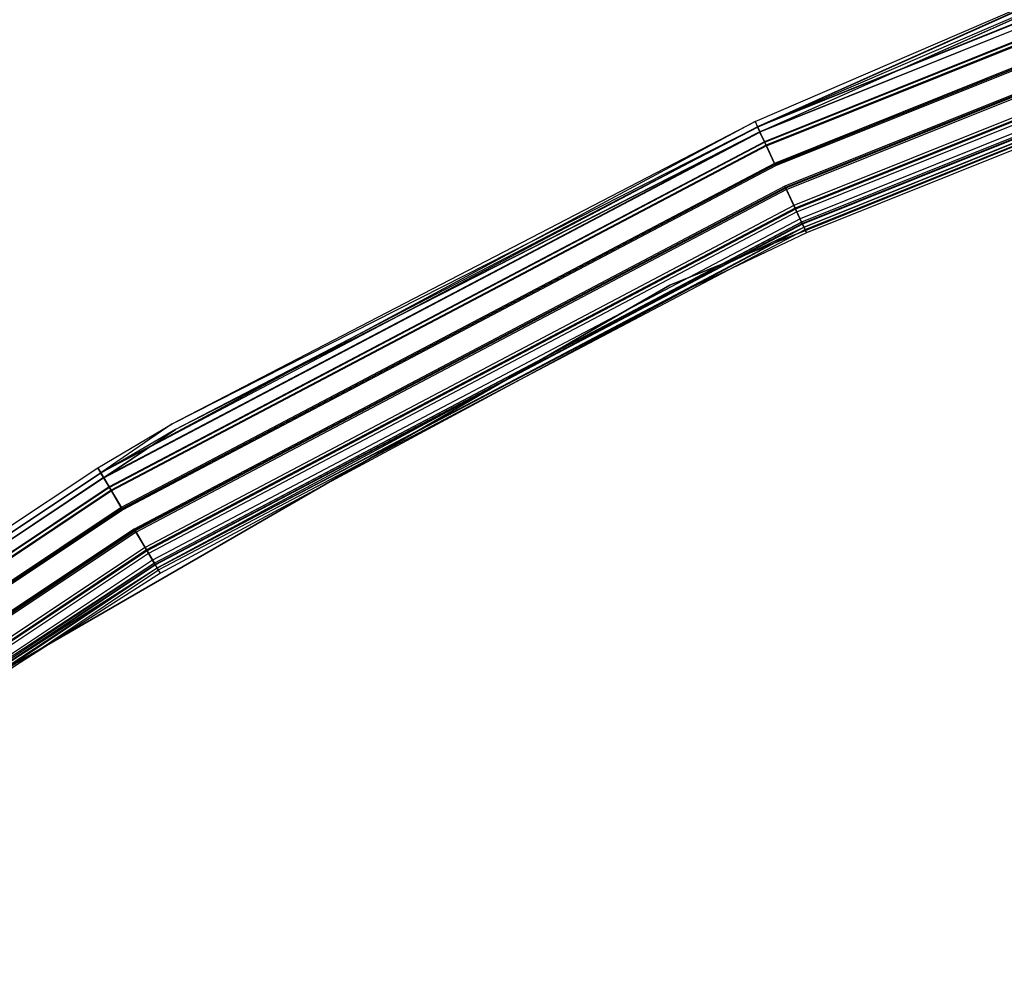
# Model space of a CAD drawing. Extents: x 3 to 49, y 3 to 103.
# Tile 63 of 101: x 14.07 to 17.2, y 44.15 to 47.18. Entities that reach past the tile are written whole.
import ezdxf

# ---------------------------------------------------------------- set-up
doc = ezdxf.new("R2010")
doc.units = 0
doc.header["$LTSCALE"] = 2.54
doc.layers.get('0').update_dxf_attribs({"linetype": 'CONTINUOUS'})

# ---------------------------------------------------------------- blocks, each defined once
blk = doc.blocks.new('HOTEL-MOOD-11782-11790_STL')
at = {"color": 0}
for p, q in [((18.6077, 47.7223, 122.6042), (16.4178, 46.8432, 122.6042)), ((18.6077, 47.7223, 122.6042), (16.4178, 46.8432, 122.6042)), ((16.418, 46.8427, 152.7795), (18.6079, 47.7217, 152.7795)), ((16.418, 46.8427, 152.7795), (18.6079, 47.7217, 152.7795)), ((18.6135, 47.7052, 122.6129), (16.4254, 46.8268, 122.6129)), ((18.6135, 47.7052, 122.6129), (16.4254, 46.8268, 122.6129)), ((18.6137, 47.7047, 152.7708), (16.4256, 46.8263, 152.7708)), ((18.6137, 47.7047, 152.7708), (16.4256, 46.8263, 152.7708)), ((18.6247, 47.6727, 122.5385), (16.4398, 46.7956, 122.5385)), ((18.6247, 47.6727, 122.5385), (16.4398, 46.7956, 122.5385)), ((16.4407, 46.7936, 152.8474), (18.6254, 47.6706, 152.8474)), ((16.4407, 46.7936, 152.8474), (18.6254, 47.6706, 152.8474)), ((18.6287, 47.6609, 122.5541), (16.445, 46.7843, 122.5541)), ((18.6287, 47.6609, 122.5541), (16.445, 46.7843, 122.5541)), ((16.446, 46.7822, 152.8317), (18.6295, 47.6588, 152.8317)), ((16.446, 46.7822, 152.8317), (18.6295, 47.6588, 152.8317)), ((18.6493, 47.6009, 122.5019), (16.4716, 46.7268, 122.5019)), ((18.6493, 47.6009, 122.5019), (16.4716, 46.7268, 122.5019)), ((18.6507, 47.5967, 122.5214), (16.4735, 46.7227, 122.5214)), ((18.6507, 47.5967, 122.5214), (16.4735, 46.7227, 122.5214)), ((16.4736, 46.7226, 152.8851), (18.6508, 47.5966, 152.8851)), ((16.4736, 46.7226, 152.8851), (18.6508, 47.5966, 152.8851)), ((18.6522, 47.5924, 152.8656), (16.4754, 46.7186, 152.8656)), ((18.6522, 47.5924, 152.8656), (16.4754, 46.7186, 152.8656)), ((19.0609, 47.5199, 122.7154), (16.1395, 46.3396, 122.7154)), ((16.1395, 46.3396, 122.6954), (19.0609, 47.5199, 122.6954)), ((19.0609, 47.5199, 122.7154), (16.1395, 46.3396, 122.7154)), ((16.1395, 46.3396, 122.6954), (19.0609, 47.5199, 122.6954)), ((18.6751, 47.5256, 122.5214), (16.5051, 46.6544, 122.5214)), ((18.6751, 47.5256, 122.5214), (16.5051, 46.6544, 122.5214)), ((18.6766, 47.5214, 122.5019), (16.507, 46.6504, 122.5019)), ((18.6766, 47.5214, 122.5019), (16.507, 46.6504, 122.5019)), ((18.6775, 47.5187, 152.8656), (16.5081, 46.6479, 152.8656)), ((18.6775, 47.5187, 152.8656), (16.5081, 46.6479, 152.8656)), ((16.51, 46.6438, 152.8851), (18.6789, 47.5145, 152.8851)), ((16.51, 46.6438, 152.8851), (18.6789, 47.5145, 152.8851)), ((18.6971, 47.4614, 122.5541), (16.5336, 46.5929, 122.5541)), ((18.6971, 47.4614, 122.5541), (16.5336, 46.5929, 122.5541)), ((18.7002, 47.4523, 152.8319), (16.5376, 46.5841, 152.8319)), ((18.7002, 47.4523, 152.8319), (16.5376, 46.5841, 152.8319)), ((18.7011, 47.4496, 122.5385), (16.5388, 46.5816, 122.5385)), ((18.7011, 47.4496, 122.5385), (16.5388, 46.5816, 122.5385)), ((16.5428, 46.5728, 152.8475), (18.7043, 47.4405, 152.8475)), ((16.5428, 46.5728, 152.8475), (18.7043, 47.4405, 152.8475)), ((18.7123, 47.4171, 122.6129), (16.5532, 46.5503, 122.6129)), ((18.7123, 47.4171, 122.6129), (16.5532, 46.5503, 122.6129)), ((18.716, 47.4063, 152.771), (16.558, 46.54, 152.771)), ((18.716, 47.4063, 152.771), (16.558, 46.54, 152.771)), ((18.7177, 47.4012, 122.6863), (16.5603, 46.5352, 122.6863)), ((18.7177, 47.4012, 122.6863), (16.5603, 46.5352, 122.6863)), ((18.7182, 47.4, 122.6042), (16.5608, 46.534, 122.6042)), ((18.7182, 47.4, 122.6042), (16.5608, 46.534, 122.6042)), ((16.5653, 46.5242, 152.6951), (18.7217, 47.3898, 152.6951)), ((16.5653, 46.5242, 152.6951), (18.7217, 47.3898, 152.6951)), ((16.5656, 46.5237, 152.7797), (18.7219, 47.3893, 152.7797)), ((16.5656, 46.5237, 152.7797), (18.7219, 47.3893, 152.7797)), ((16.4099, 46.8602, 122.6863), (17.571, 47.3589, 122.6863)), ((16.4099, 46.8602, 152.6949), (17.571, 47.3589, 152.6949)), ((16.4099, 46.8602, 122.6863), (17.571, 47.3589, 122.6863)), ((16.4099, 46.8602, 152.6949), (17.571, 47.3589, 152.6949)), ((17.571, 47.3589, 122.6863), (16.4178, 46.8432, 122.6042)), ((17.571, 47.3589, 122.6863), (16.4178, 46.8432, 122.6042)), ((16.418, 46.8427, 152.7795), (17.571, 47.3589, 152.6949)), ((16.418, 46.8427, 152.7795), (17.571, 47.3589, 152.6949)), ((16.5687, 46.517, 122.6863), (18.7242, 47.3823, 122.6863)), ((16.5687, 46.517, 122.6863), (18.7242, 47.3823, 122.6863)), ((18.7281, 47.3709, 152.6951), (16.5737, 46.506, 152.6951)), ((18.7281, 47.3709, 152.6951), (16.5737, 46.506, 152.6951)), ((17.5784, 47.3403, 122.6863), (16.4183, 46.842, 122.6863)), ((17.5784, 47.3403, 152.6949), (16.4183, 46.842, 152.6949)), ((17.5784, 47.3403, 122.6863), (16.4183, 46.842, 122.6863)), ((17.5784, 47.3403, 152.6949), (16.4183, 46.842, 152.6949)), ((16.4254, 46.8268, 122.6129), (17.5784, 47.3403, 122.6863)), ((16.4254, 46.8268, 122.6129), (17.5784, 47.3403, 122.6863)), ((17.5784, 47.3403, 152.6949), (16.4256, 46.8263, 152.7708)), ((17.5784, 47.3403, 152.6949), (16.4256, 46.8263, 152.7708)), ((16.4099, 46.8602, 152.6949), (14.3302, 45.7431, 152.7795)), ((16.4099, 46.8602, 152.6949), (14.3302, 45.7431, 152.7795)), ((14.5573, 45.8986, 122.6863), (16.4099, 46.8602, 122.6863)), ((14.5573, 45.8986, 152.6949), (16.4099, 46.8602, 152.6949)), ((14.5573, 45.8986, 122.6863), (16.4099, 46.8602, 122.6863)), ((14.5573, 45.8986, 152.6949), (16.4099, 46.8602, 152.6949)), ((16.4099, 46.8602, 122.6863), (16.4178, 46.8432, 122.6042)), ((16.4099, 46.8602, 122.6863), (16.4178, 46.8432, 122.6042)), ((16.4099, 46.8602, 152.6949), (16.4099, 46.8602, 122.6863)), ((16.4099, 46.8602, 152.6949), (16.4099, 46.8602, 122.6863)), ((16.4099, 46.8602, 152.6949), (16.418, 46.8427, 152.7795)), ((16.4099, 46.8602, 152.6949), (16.418, 46.8427, 152.7795)), ((16.4178, 46.8432, 122.6042), (14.3299, 45.7436, 122.6042)), ((16.4178, 46.8432, 122.6042), (14.3299, 45.7436, 122.6042)), ((16.418, 46.8427, 152.7795), (14.3302, 45.7431, 152.7795)), ((16.418, 46.8427, 152.7795), (14.3302, 45.7431, 152.7795)), ((16.4254, 46.8268, 122.6129), (14.3391, 45.7281, 122.6129)), ((16.4254, 46.8268, 122.6129), (14.3391, 45.7281, 122.6129)), ((14.3394, 45.7276, 152.7708), (16.4256, 46.8263, 152.7708)), ((14.3394, 45.7276, 152.7708), (16.4256, 46.8263, 152.7708)), ((14.5573, 45.8986, 122.6863), (16.4178, 46.8432, 122.6042)), ((14.5573, 45.8986, 122.6863), (16.4178, 46.8432, 122.6042)), ((16.4183, 46.842, 122.6863), (14.5673, 45.8813, 122.6863)), ((16.4183, 46.842, 152.6949), (14.5673, 45.8813, 152.6949)), ((16.4183, 46.842, 122.6863), (14.5673, 45.8813, 122.6863)), ((16.4183, 46.842, 152.6949), (14.5673, 45.8813, 152.6949)), ((16.4254, 46.8268, 122.6129), (14.5673, 45.8813, 122.6863)), ((16.4254, 46.8268, 122.6129), (14.5673, 45.8813, 122.6863)), ((16.4256, 46.8263, 152.7708), (14.5673, 45.8813, 152.6949)), ((16.4256, 46.8263, 152.7708), (14.5673, 45.8813, 152.6949)), ((16.4398, 46.7956, 122.5385), (16.4178, 46.8432, 122.6042)), ((16.4398, 46.7956, 122.5385), (16.4178, 46.8432, 122.6042)), ((16.4407, 46.7936, 152.8474), (16.418, 46.8427, 152.7795)), ((16.4407, 46.7936, 152.8474), (16.418, 46.8427, 152.7795)), ((16.4183, 46.842, 122.6863), (16.4254, 46.8268, 122.6129)), ((16.4183, 46.842, 122.6863), (16.4254, 46.8268, 122.6129)), ((16.4183, 46.842, 152.6949), (16.4183, 46.842, 122.6863)), ((16.4183, 46.842, 152.6949), (16.4183, 46.842, 122.6863)), ((16.4183, 46.842, 152.6949), (16.4256, 46.8263, 152.7708)), ((16.4183, 46.842, 152.6949), (16.4256, 46.8263, 152.7708)), ((16.445, 46.7843, 122.5541), (16.4254, 46.8268, 122.6129)), ((16.445, 46.7843, 122.5541), (16.4254, 46.8268, 122.6129)), ((16.446, 46.7822, 152.8317), (16.4256, 46.8263, 152.7708)), ((16.446, 46.7822, 152.8317), (16.4256, 46.8263, 152.7708)), ((16.4398, 46.7956, 122.5385), (14.3567, 45.6985, 122.5385)), ((16.4398, 46.7956, 122.5385), (14.3567, 45.6985, 122.5385)), ((16.4407, 46.7936, 152.8474), (14.3578, 45.6966, 152.8474)), ((16.4407, 46.7936, 152.8474), (14.3578, 45.6966, 152.8474)), ((16.4716, 46.7268, 122.5019), (16.4398, 46.7956, 122.5385)), ((16.4716, 46.7268, 122.5019), (16.4398, 46.7956, 122.5385)), ((16.4736, 46.7226, 152.8851), (16.4407, 46.7936, 152.8474)), ((16.4736, 46.7226, 152.8851), (16.4407, 46.7936, 152.8474)), ((16.445, 46.7843, 122.5541), (14.3631, 45.6878, 122.5541)), ((16.445, 46.7843, 122.5541), (14.3631, 45.6878, 122.5541)), ((16.446, 46.7822, 152.8317), (14.3642, 45.6859, 152.8317)), ((16.446, 46.7822, 152.8317), (14.3642, 45.6859, 152.8317)), ((16.4735, 46.7227, 122.5214), (16.445, 46.7843, 122.5541)), ((16.4735, 46.7227, 122.5214), (16.445, 46.7843, 122.5541)), ((16.446, 46.7822, 152.8317), (16.4754, 46.7186, 152.8656)), ((16.446, 46.7822, 152.8317), (16.4754, 46.7186, 152.8656)), ((16.4716, 46.7268, 122.5019), (14.3954, 45.6333, 122.5019)), ((16.4716, 46.7268, 122.5019), (14.3954, 45.6333, 122.5019)), ((16.4735, 46.7227, 122.5214), (14.3977, 45.6295, 122.5214)), ((16.4735, 46.7227, 122.5214), (14.3977, 45.6295, 122.5214)), ((16.4736, 46.7226, 152.8851), (14.3978, 45.6294, 152.8851)), ((16.4736, 46.7226, 152.8851), (14.3978, 45.6294, 152.8851)), ((16.4754, 46.7186, 152.8656), (14.4, 45.6255, 152.8656)), ((16.4754, 46.7186, 152.8656), (14.4, 45.6255, 152.8656)), ((16.5051, 46.6544, 122.5214), (14.4361, 45.5648, 122.5214)), ((16.5051, 46.6544, 122.5214), (14.4361, 45.5648, 122.5214)), ((16.507, 46.6504, 122.5019), (14.4384, 45.561, 122.5019)), ((16.507, 46.6504, 122.5019), (14.4384, 45.561, 122.5019)), ((16.5081, 46.6479, 152.8656), (14.4398, 45.5586, 152.8656)), ((16.5081, 46.6479, 152.8656), (14.4398, 45.5586, 152.8656)), ((16.51, 46.6438, 152.8851), (14.4421, 45.5548, 152.8851)), ((16.51, 46.6438, 152.8851), (14.4421, 45.5548, 152.8851)), ((16.5336, 46.5929, 122.5541), (16.5051, 46.6544, 122.5214)), ((16.5336, 46.5929, 122.5541), (16.5051, 46.6544, 122.5214)), ((16.5388, 46.5816, 122.5385), (16.507, 46.6504, 122.5019)), ((16.5388, 46.5816, 122.5385), (16.507, 46.6504, 122.5019)), ((16.5081, 46.6479, 152.8656), (16.5376, 46.5841, 152.8319)), ((16.5081, 46.6479, 152.8656), (16.5376, 46.5841, 152.8319)), ((16.5428, 46.5728, 152.8475), (16.51, 46.6438, 152.8851)), ((16.5428, 46.5728, 152.8475), (16.51, 46.6438, 152.8851)), ((16.5336, 46.5929, 122.5541), (14.4708, 45.5065, 122.5541)), ((16.5336, 46.5929, 122.5541), (14.4708, 45.5065, 122.5541)), ((16.5376, 46.5841, 152.8319), (14.4757, 45.4982, 152.8319)), ((16.5376, 46.5841, 152.8319), (14.4757, 45.4982, 152.8319)), ((16.5388, 46.5816, 122.5385), (14.4771, 45.4958, 122.5385)), ((16.5388, 46.5816, 122.5385), (14.4771, 45.4958, 122.5385)), ((16.5532, 46.5503, 122.6129), (16.5336, 46.5929, 122.5541)), ((16.5532, 46.5503, 122.6129), (16.5336, 46.5929, 122.5541)), ((16.5376, 46.5841, 152.8319), (16.558, 46.54, 152.771)), ((16.5376, 46.5841, 152.8319), (16.558, 46.54, 152.771)), ((16.5608, 46.534, 122.6042), (16.5388, 46.5816, 122.5385)), ((16.5608, 46.534, 122.6042), (16.5388, 46.5816, 122.5385)), ((16.5428, 46.5728, 152.8475), (14.4821, 45.4875, 152.8475)), ((16.5428, 46.5728, 152.8475), (14.4821, 45.4875, 152.8475)), ((16.5532, 46.5503, 122.6129), (14.4947, 45.4662, 122.6129)), ((16.5532, 46.5503, 122.6129), (14.4947, 45.4662, 122.6129)), ((16.5656, 46.5237, 152.7797), (16.5428, 46.5728, 152.8475)), ((16.5656, 46.5237, 152.7797), (16.5428, 46.5728, 152.8475)), ((16.5603, 46.5352, 122.6863), (16.5532, 46.5503, 122.6129)), ((16.5603, 46.5352, 122.6863), (16.5532, 46.5503, 122.6129)), ((16.558, 46.54, 152.771), (14.5006, 45.4564, 152.771)), ((16.558, 46.54, 152.771), (14.5006, 45.4564, 152.771)), ((16.5603, 46.5352, 122.6863), (14.5033, 45.4518, 122.6863)), ((16.5603, 46.5352, 122.6863), (14.5033, 45.4518, 122.6863)), ((16.5608, 46.534, 122.6042), (14.5039, 45.4507, 122.6042)), ((16.5608, 46.534, 122.6042), (14.5039, 45.4507, 122.6042)), ((16.5656, 46.5237, 152.7797), (14.5098, 45.4409, 152.7797)), ((16.5656, 46.5237, 152.7797), (14.5098, 45.4409, 152.7797)), ((14.5135, 45.4346, 122.6863), (16.5687, 46.517, 122.6863)), ((14.5135, 45.4346, 122.6863), (16.5687, 46.517, 122.6863)), ((16.1989, 46.3507, 152.6951), (16.558, 46.54, 152.771)), ((16.1989, 46.3507, 152.6951), (16.558, 46.54, 152.771)), ((16.1989, 46.3507, 152.6951), (16.5653, 46.5242, 152.6951)), ((16.1989, 46.3507, 152.6951), (16.5653, 46.5242, 152.6951)), ((16.5656, 46.5237, 152.7797), (16.2076, 46.3327, 152.6951)), ((16.5656, 46.5237, 152.7797), (16.2076, 46.3327, 152.6951)), ((16.5653, 46.5242, 152.6951), (16.558, 46.54, 152.771)), ((16.5653, 46.5242, 152.6951), (16.558, 46.54, 152.771)), ((16.5687, 46.517, 122.6863), (16.5608, 46.534, 122.6042)), ((16.5687, 46.517, 122.6863), (16.5608, 46.534, 122.6042)), ((16.5653, 46.5242, 152.6951), (16.5737, 46.506, 152.6951)), ((16.5653, 46.5242, 152.6951), (16.5737, 46.506, 152.6951)), ((16.5737, 46.506, 152.6951), (16.5656, 46.5237, 152.7797)), ((16.5737, 46.506, 152.6951), (16.5656, 46.5237, 152.7797)), ((16.5737, 46.506, 152.6951), (16.2076, 46.3327, 152.6951)), ((16.5737, 46.506, 152.6951), (16.2076, 46.3327, 152.6951)), ((16.1395, 46.3396, 122.7154), (13.4109, 44.7642, 122.7154)), ((13.4109, 44.7642, 122.6954), (16.1395, 46.3396, 122.6954)), ((16.1395, 46.3396, 122.7154), (13.4109, 44.7642, 122.7154)), ((13.4109, 44.7642, 122.6954), (16.1395, 46.3396, 122.6954)), ((16.1989, 46.3507, 152.6951), (14.5006, 45.4564, 152.771)), ((16.1989, 46.3507, 152.6951), (14.5006, 45.4564, 152.771)), ((14.5095, 45.4415, 152.6951), (16.1989, 46.3507, 152.6951)), ((14.5095, 45.4415, 152.6951), (16.1989, 46.3507, 152.6951)), ((16.2076, 46.3327, 152.6951), (14.5098, 45.4409, 152.7797)), ((16.2076, 46.3327, 152.6951), (14.5098, 45.4409, 152.7797)), ((16.2076, 46.3327, 152.6951), (14.5197, 45.4243, 152.6951)), ((16.2076, 46.3327, 152.6951), (14.5197, 45.4243, 152.6951)), ((16.1395, 46.3396, 122.7154), (16.1395, 46.3396, 122.6954)), ((16.1395, 46.3396, 122.7154), (16.1395, 46.3396, 122.6954)), ((14.3203, 45.7597, 122.6863), (14.5573, 45.8986, 122.6863)), ((14.3203, 45.7597, 152.6949), (14.5573, 45.8986, 152.6949)), ((14.3203, 45.7597, 122.6863), (14.5573, 45.8986, 122.6863)), ((14.3203, 45.7597, 152.6949), (14.5573, 45.8986, 152.6949)), ((14.5573, 45.8986, 122.6863), (14.3299, 45.7436, 122.6042)), ((14.5573, 45.8986, 122.6863), (14.3299, 45.7436, 122.6042)), ((14.5573, 45.8986, 152.6949), (14.3302, 45.7431, 152.7795)), ((14.5573, 45.8986, 152.6949), (14.3302, 45.7431, 152.7795)), ((14.5573, 45.8986, 152.6949), (14.5573, 45.8986, 122.6863)), ((14.5573, 45.8986, 152.6949), (14.5573, 45.8986, 122.6863)), ((14.5673, 45.8813, 122.6863), (14.3305, 45.7425, 122.6863)), ((14.5673, 45.8813, 152.6949), (14.3305, 45.7425, 152.6949)), ((14.5673, 45.8813, 122.6863), (14.3305, 45.7425, 122.6863)), ((14.5673, 45.8813, 152.6949), (14.3305, 45.7425, 152.6949)), ((14.3391, 45.7281, 122.6129), (14.5673, 45.8813, 122.6863)), ((14.3391, 45.7281, 122.6129), (14.5673, 45.8813, 122.6863)), ((14.3394, 45.7276, 152.7708), (14.5673, 45.8813, 152.6949)), ((14.3394, 45.7276, 152.7708), (14.5673, 45.8813, 152.6949)), ((14.5673, 45.8813, 152.6949), (14.5673, 45.8813, 122.6863)), ((14.5673, 45.8813, 152.6949), (14.5673, 45.8813, 122.6863)), ((12.3549, 44.4502, 122.6863), (14.3203, 45.7597, 122.6863)), ((12.3549, 44.4502, 152.6949), (14.3203, 45.7597, 152.6949)), ((12.3549, 44.4502, 122.6863), (14.3203, 45.7597, 122.6863)), ((12.3549, 44.4502, 152.6949), (14.3203, 45.7597, 152.6949)), ((14.3299, 45.7436, 122.6042), (12.3661, 44.4351, 122.6042)), ((14.3299, 45.7436, 122.6042), (12.3661, 44.4351, 122.6042)), ((14.3302, 45.7431, 152.7795), (12.3665, 44.4347, 152.7795)), ((14.3302, 45.7431, 152.7795), (12.3665, 44.4347, 152.7795)), ((14.3305, 45.7425, 122.6863), (12.3669, 44.4341, 122.6863)), ((14.3305, 45.7425, 152.6949), (12.3669, 44.4341, 152.6949)), ((14.3305, 45.7425, 122.6863), (12.3669, 44.4341, 122.6863)), ((14.3305, 45.7425, 152.6949), (12.3669, 44.4341, 152.6949)), ((14.3203, 45.7597, 122.6863), (14.3299, 45.7436, 122.6042)), ((14.3203, 45.7597, 122.6863), (14.3299, 45.7436, 122.6042)), ((14.3203, 45.7597, 152.6949), (14.3203, 45.7597, 122.6863)), ((14.3203, 45.7597, 152.6949), (14.3203, 45.7597, 122.6863)), ((14.3302, 45.7431, 152.7795), (14.3203, 45.7597, 152.6949)), ((14.3302, 45.7431, 152.7795), (14.3203, 45.7597, 152.6949)), ((14.3567, 45.6985, 122.5385), (14.3299, 45.7436, 122.6042)), ((14.3567, 45.6985, 122.5385), (14.3299, 45.7436, 122.6042)), ((14.3302, 45.7431, 152.7795), (14.3578, 45.6966, 152.8474)), ((14.3302, 45.7431, 152.7795), (14.3578, 45.6966, 152.8474)), ((14.3391, 45.7281, 122.6129), (14.3305, 45.7425, 122.6863)), ((14.3391, 45.7281, 122.6129), (14.3305, 45.7425, 122.6863)), ((14.3305, 45.7425, 152.6949), (14.3305, 45.7425, 122.6863)), ((14.3305, 45.7425, 152.6949), (14.3305, 45.7425, 122.6863)), ((14.3305, 45.7425, 152.6949), (14.3394, 45.7276, 152.7708)), ((14.3305, 45.7425, 152.6949), (14.3394, 45.7276, 152.7708)), ((14.3391, 45.7281, 122.6129), (12.3769, 44.4207, 122.6129)), ((14.3391, 45.7281, 122.6129), (12.3769, 44.4207, 122.6129)), ((14.3394, 45.7276, 152.7708), (12.3772, 44.4202, 152.7708)), ((14.3394, 45.7276, 152.7708), (12.3772, 44.4202, 152.7708)), ((14.3567, 45.6985, 122.5385), (12.3974, 44.393, 122.5385)), ((14.3567, 45.6985, 122.5385), (12.3974, 44.393, 122.5385)), ((14.3631, 45.6878, 122.5541), (14.3391, 45.7281, 122.6129)), ((14.3631, 45.6878, 122.5541), (14.3391, 45.7281, 122.6129)), ((14.3394, 45.7276, 152.7708), (14.3642, 45.6859, 152.8317)), ((14.3394, 45.7276, 152.7708), (14.3642, 45.6859, 152.8317)), ((14.3954, 45.6333, 122.5019), (14.3567, 45.6985, 122.5385)), ((14.3954, 45.6333, 122.5019), (14.3567, 45.6985, 122.5385)), ((14.3578, 45.6966, 152.8474), (12.3987, 44.3913, 152.8474)), ((14.3578, 45.6966, 152.8474), (12.3987, 44.3913, 152.8474)), ((14.3631, 45.6878, 122.5541), (12.4048, 44.383, 122.5541)), ((14.3631, 45.6878, 122.5541), (12.4048, 44.383, 122.5541)), ((14.3642, 45.6859, 152.8317), (12.4062, 44.3812, 152.8317)), ((14.3642, 45.6859, 152.8317), (12.4062, 44.3812, 152.8317)), ((14.3578, 45.6966, 152.8474), (14.3978, 45.6294, 152.8851)), ((14.3578, 45.6966, 152.8474), (14.3978, 45.6294, 152.8851)), ((14.3977, 45.6295, 122.5214), (14.3631, 45.6878, 122.5541)), ((14.3977, 45.6295, 122.5214), (14.3631, 45.6878, 122.5541)), ((14.3642, 45.6859, 152.8317), (14.4, 45.6255, 152.8656)), ((14.3642, 45.6859, 152.8317), (14.4, 45.6255, 152.8656)), ((14.3954, 45.6333, 122.5019), (12.4426, 44.3322, 122.5019)), ((14.3954, 45.6333, 122.5019), (12.4426, 44.3322, 122.5019)), ((14.3977, 45.6295, 122.5214), (12.4453, 44.3286, 122.5214)), ((14.3977, 45.6295, 122.5214), (12.4453, 44.3286, 122.5214)), ((14.3978, 45.6294, 152.8851), (12.4454, 44.3285, 152.8851)), ((14.3978, 45.6294, 152.8851), (12.4454, 44.3285, 152.8851)), ((14.4, 45.6255, 152.8656), (12.448, 44.3249, 152.8656)), ((14.4, 45.6255, 152.8656), (12.448, 44.3249, 152.8656)), ((14.4361, 45.5648, 122.5214), (12.4902, 44.2682, 122.5214)), ((14.4361, 45.5648, 122.5214), (12.4902, 44.2682, 122.5214)), ((14.4384, 45.561, 122.5019), (12.4928, 44.2647, 122.5019)), ((14.4384, 45.561, 122.5019), (12.4928, 44.2647, 122.5019)), ((14.4398, 45.5586, 152.8656), (12.4945, 44.2624, 152.8656)), ((14.4398, 45.5586, 152.8656), (12.4945, 44.2624, 152.8656)), ((14.4421, 45.5548, 152.8851), (12.4971, 44.2589, 152.8851)), ((14.4421, 45.5548, 152.8851), (12.4971, 44.2589, 152.8851)), ((14.4708, 45.5065, 122.5541), (14.4361, 45.5648, 122.5214)), ((14.4708, 45.5065, 122.5541), (14.4361, 45.5648, 122.5214)), ((14.4771, 45.4958, 122.5385), (14.4384, 45.561, 122.5019)), ((14.4771, 45.4958, 122.5385), (14.4384, 45.561, 122.5019)), ((14.4398, 45.5586, 152.8656), (14.4757, 45.4982, 152.8319)), ((14.4398, 45.5586, 152.8656), (14.4757, 45.4982, 152.8319)), ((14.4421, 45.5548, 152.8851), (14.4821, 45.4875, 152.8475)), ((14.4421, 45.5548, 152.8851), (14.4821, 45.4875, 152.8475)), ((14.4708, 45.5065, 122.5541), (12.5306, 44.2138, 122.5541)), ((14.4708, 45.5065, 122.5541), (12.5306, 44.2138, 122.5541)), ((14.4757, 45.4982, 152.8319), (12.5364, 44.2061, 152.8319)), ((14.4757, 45.4982, 152.8319), (12.5364, 44.2061, 152.8319)), ((14.4771, 45.4958, 122.5385), (12.5381, 44.2038, 122.5385)), ((14.4771, 45.4958, 122.5385), (12.5381, 44.2038, 122.5385)), ((14.4821, 45.4875, 152.8475), (12.5438, 44.1961, 152.8475)), ((14.4821, 45.4875, 152.8475), (12.5438, 44.1961, 152.8475)), ((14.4947, 45.4662, 122.6129), (14.4708, 45.5065, 122.5541)), ((14.4947, 45.4662, 122.6129), (14.4708, 45.5065, 122.5541)), ((14.4757, 45.4982, 152.8319), (14.5006, 45.4564, 152.771)), ((14.4757, 45.4982, 152.8319), (14.5006, 45.4564, 152.771)), ((14.5039, 45.4507, 122.6042), (14.4771, 45.4958, 122.5385)), ((14.5039, 45.4507, 122.6042), (14.4771, 45.4958, 122.5385)), ((14.4821, 45.4875, 152.8475), (14.5098, 45.4409, 152.7797)), ((14.4821, 45.4875, 152.8475), (14.5098, 45.4409, 152.7797)), ((14.4947, 45.4662, 122.6129), (12.5586, 44.1762, 122.6129)), ((14.4947, 45.4662, 122.6129), (12.5586, 44.1762, 122.6129)), ((14.5006, 45.4564, 152.771), (12.5654, 44.167, 152.771)), ((14.5006, 45.4564, 152.771), (12.5654, 44.167, 152.771)), ((14.5033, 45.4518, 122.6863), (12.5686, 44.1628, 122.6863)), ((14.5033, 45.4518, 122.6863), (12.5686, 44.1628, 122.6863)), ((14.5039, 45.4507, 122.6042), (12.5694, 44.1617, 122.6042)), ((14.5039, 45.4507, 122.6042), (12.5694, 44.1617, 122.6042)), ((14.5006, 45.4564, 152.771), (13.3467, 44.7014, 152.6951)), ((14.5006, 45.4564, 152.771), (13.3467, 44.7014, 152.6951)), ((14.5033, 45.4518, 122.6863), (14.4947, 45.4662, 122.6129)), ((14.5033, 45.4518, 122.6863), (14.4947, 45.4662, 122.6129)), ((14.5095, 45.4415, 152.6951), (14.5006, 45.4564, 152.771)), ((14.5095, 45.4415, 152.6951), (14.5006, 45.4564, 152.771)), ((14.5135, 45.4346, 122.6863), (14.5039, 45.4507, 122.6042)), ((14.5135, 45.4346, 122.6863), (14.5039, 45.4507, 122.6042)), ((14.5098, 45.4409, 152.7797), (12.5761, 44.1526, 152.7797)), ((14.5098, 45.4409, 152.7797), (12.5761, 44.1526, 152.7797)), ((12.5805, 44.1467, 122.6863), (14.5135, 45.4346, 122.6863)), ((12.5805, 44.1467, 122.6863), (14.5135, 45.4346, 122.6863)), ((13.3467, 44.7014, 152.6951), (14.5095, 45.4415, 152.6951)), ((13.3467, 44.7014, 152.6951), (14.5095, 45.4415, 152.6951)), ((14.5098, 45.4409, 152.7797), (13.3579, 44.6849, 152.6951)), ((14.5098, 45.4409, 152.7797), (13.3579, 44.6849, 152.6951)), ((14.5197, 45.4243, 152.6951), (13.3579, 44.6849, 152.6951)), ((14.5197, 45.4243, 152.6951), (13.3579, 44.6849, 152.6951)), ((14.5197, 45.4243, 152.6951), (14.5098, 45.4409, 152.7797)), ((14.5197, 45.4243, 152.6951), (14.5098, 45.4409, 152.7797))]:
    blk.add_line(p, q, dxfattribs=at)

msp = doc.modelspace()

# ---------------------------------------------------------------- block references
at = {"color": 0}
msp.add_blockref('HOTEL-MOOD-11782-11790_STL', (0, 0), dxfattribs=at)

doc.saveas('drawing.dxf')
